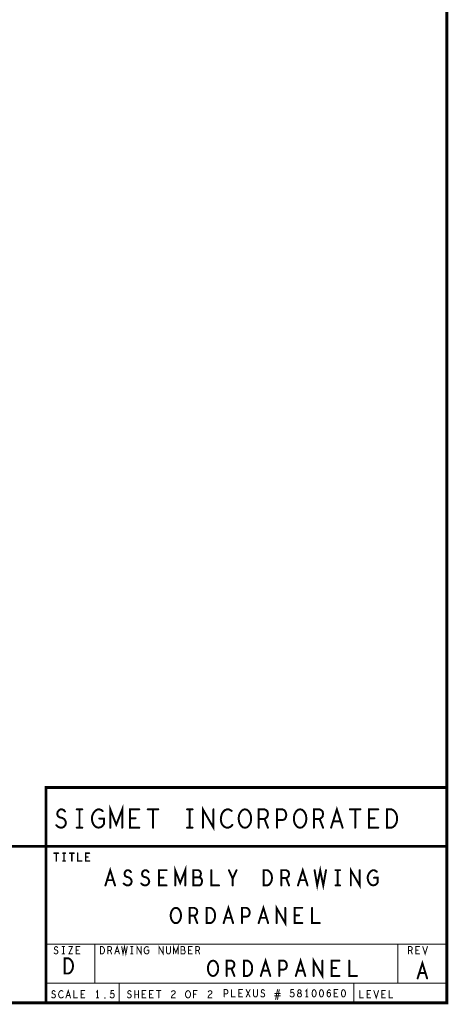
# Model space of a CAD drawing. Extents: x 17.4 to 50.4, y 21.5 to 42.5.
# Tile 20 of 35: x 46.1 to 50.4, y 21.5 to 31.5. Entities that reach past the tile are written whole.
import ezdxf

# ---------------------------------------------------------------- set-up
doc = ezdxf.new("R2010")
doc.units = 0
doc.layers.add('1', color=2, linetype='CONTINUOUS')

msp = doc.modelspace()

# ---------------------------------------------------------------- linework, layer by layer
at = {"layer": '1'}
for points, const_width in [([(17.43, 21.495), (50.43, 21.495), (50.43, 42.495), (17.43, 42.495), (17.43, 21.495)], 0.03), ([(50.43, 23.695), (46.33, 23.695), (46.33, 21.495)], 0.03), ([(46.436, 23.31), (46.454, 23.294), (46.476, 23.285), (46.494, 23.285), (46.513, 23.294), (46.527, 23.31), (46.534, 23.332), (46.53, 23.353), (46.518, 23.372), (46.497, 23.385), (46.469, 23.391), (46.452, 23.404), (46.445, 23.426), (46.45, 23.447), (46.462, 23.463), (46.478, 23.473), (46.494, 23.473), (46.511, 23.466), (46.525, 23.451)], 0.02), ([(46.645, 23.473), (46.701, 23.473)], 0.02), ([(46.673, 23.473), (46.673, 23.285)], 0.02), ([(46.875, 23.379), (46.922, 23.379), (46.922, 23.322), (46.908, 23.303), (46.892, 23.291), (46.868, 23.285), (46.845, 23.291), (46.828, 23.303), (46.814, 23.322), (46.805, 23.344), (46.8, 23.369), (46.8, 23.391), (46.805, 23.41), (46.814, 23.432), (46.828, 23.451), (46.842, 23.463), (46.861, 23.473), (46.877, 23.473), (46.896, 23.466), (46.91, 23.454)], 0.02), ([(46.988, 23.285), (46.988, 23.473), (47.049, 23.316), (47.11, 23.473), (47.11, 23.285)], 0.02), ([(47.284, 23.285), (47.19, 23.285), (47.19, 23.473), (47.284, 23.473)], 0.02), ([(47.371, 23.473), (47.479, 23.473)], 0.02), ([(47.425, 23.473), (47.425, 23.285)], 0.02), ([(47.773, 23.473), (47.829, 23.473)], 0.02), ([(47.801, 23.473), (47.801, 23.285)], 0.02), ([(47.935, 23.285), (47.935, 23.473), (48.043, 23.285), (48.043, 23.473)], 0.02), ([(48.229, 23.457), (48.215, 23.466), (48.198, 23.473), (48.179, 23.473), (48.158, 23.463), (48.142, 23.447), (48.13, 23.429), (48.121, 23.397), (48.118, 23.369), (48.123, 23.341), (48.13, 23.322), (48.144, 23.303), (48.161, 23.291), (48.177, 23.285), (48.193, 23.285), (48.21, 23.291), (48.224, 23.3), (48.236, 23.313)], 0.02), ([(48.365, 23.285), (48.346, 23.288), (48.33, 23.3), (48.316, 23.319), (48.306, 23.341), (48.302, 23.366), (48.302, 23.391), (48.306, 23.416), (48.316, 23.438), (48.33, 23.457), (48.346, 23.469), (48.365, 23.473), (48.384, 23.469), (48.4, 23.457), (48.414, 23.438), (48.424, 23.416), (48.428, 23.391), (48.428, 23.366), (48.424, 23.341), (48.414, 23.319), (48.4, 23.3), (48.384, 23.288), (48.365, 23.285)], 0.02), ([(48.506, 23.285), (48.506, 23.473), (48.565, 23.473), (48.584, 23.463), (48.595, 23.451), (48.6, 23.426), (48.595, 23.4), (48.581, 23.385), (48.565, 23.375), (48.506, 23.375)], 0.02), ([(48.694, 23.285), (48.694, 23.473), (48.75, 23.473), (48.769, 23.463), (48.783, 23.441), (48.788, 23.416), (48.783, 23.391), (48.772, 23.372), (48.75, 23.363), (48.694, 23.363)], 0.02), ([(48.929, 23.285), (48.91, 23.288), (48.894, 23.3), (48.88, 23.319), (48.87, 23.341), (48.866, 23.366), (48.866, 23.391), (48.87, 23.416), (48.88, 23.438), (48.894, 23.457), (48.91, 23.469), (48.929, 23.473), (48.948, 23.469), (48.964, 23.457), (48.978, 23.438), (48.988, 23.416), (48.992, 23.391), (48.992, 23.366), (48.988, 23.341), (48.978, 23.319), (48.964, 23.3), (48.948, 23.288), (48.929, 23.285)], 0.02), ([(49.07, 23.285), (49.07, 23.473), (49.129, 23.473), (49.148, 23.463), (49.159, 23.451), (49.164, 23.426), (49.159, 23.4), (49.145, 23.385), (49.129, 23.375), (49.07, 23.375)], 0.02), ([(49.246, 23.285), (49.305, 23.473), (49.364, 23.285)], 0.02), ([(49.439, 23.473), (49.547, 23.473)], 0.02), ([(49.493, 23.473), (49.493, 23.285)], 0.02), ([(49.728, 23.285), (49.634, 23.285), (49.634, 23.473), (49.728, 23.473)], 0.02), ([(49.817, 23.285), (49.817, 23.473), (49.864, 23.473), (49.883, 23.463), (49.897, 23.451), (49.909, 23.432), (49.918, 23.41), (49.921, 23.379), (49.918, 23.347), (49.909, 23.325), (49.897, 23.306), (49.883, 23.294), (49.864, 23.285), (49.817, 23.285)], 0.02), ([(47.246, 23.382), (47.19, 23.382)], 0.02), ([(48.565, 23.375), (48.6, 23.285)], 0.02), ([(49.129, 23.375), (49.164, 23.285)], 0.02), ([(49.343, 23.35), (49.267, 23.35)], 0.02), ([(49.69, 23.382), (49.634, 23.382)], 0.02), ([(46.645, 23.285), (46.701, 23.285)], 0.02), ([(47.773, 23.285), (47.829, 23.285)], 0.02), ([(40.43, 21.495), (40.43, 23.095), (44.23, 23.095), (50.43, 23.095)], 0.03), ([(46.412, 23.025), (46.458, 23.025)], 0.015), ([(46.435, 23.025), (46.435, 22.945)], 0.015), ([(46.503, 23.025), (46.527, 23.025)], 0.015), ([(46.503, 22.945), (46.527, 22.945)], 0.015), ([(46.515, 23.025), (46.515, 22.945)], 0.015), ([(46.572, 23.025), (46.618, 23.025)], 0.015), ([(46.595, 23.025), (46.595, 22.945)], 0.015), ([(46.655, 23.025), (46.655, 22.945), (46.695, 22.945)], 0.015), ([(46.775, 22.945), (46.735, 22.945), (46.735, 23.025), (46.775, 23.025)], 0.015), ([(46.759, 22.986), (46.735, 22.986)], 0.015), ([(46.938, 22.695), (46.987, 22.851), (47.036, 22.695)], 0.02), ([(47.125, 22.715), (47.141, 22.702), (47.158, 22.695), (47.174, 22.695), (47.189, 22.702), (47.201, 22.715), (47.207, 22.734), (47.203, 22.752), (47.193, 22.767), (47.176, 22.778), (47.152, 22.783), (47.139, 22.793), (47.133, 22.812), (47.137, 22.83), (47.147, 22.843), (47.16, 22.851), (47.174, 22.851), (47.187, 22.845), (47.199, 22.832)], 0.02), ([(47.304, 22.715), (47.32, 22.702), (47.337, 22.695), (47.353, 22.695), (47.368, 22.702), (47.38, 22.715), (47.386, 22.734), (47.382, 22.752), (47.372, 22.767), (47.355, 22.778), (47.331, 22.783), (47.318, 22.793), (47.312, 22.812), (47.316, 22.83), (47.326, 22.843), (47.339, 22.851), (47.353, 22.851), (47.366, 22.845), (47.378, 22.832)], 0.02), ([(47.563, 22.695), (47.485, 22.695), (47.485, 22.851), (47.563, 22.851)], 0.02), ([(47.652, 22.695), (47.652, 22.851), (47.703, 22.721), (47.754, 22.851), (47.754, 22.695)], 0.02), ([(47.898, 22.778), (47.905, 22.786), (47.911, 22.799), (47.915, 22.817), (47.911, 22.832), (47.903, 22.843), (47.89, 22.851), (47.837, 22.851), (47.837, 22.695), (47.902, 22.695), (47.915, 22.705), (47.923, 22.721), (47.927, 22.739), (47.923, 22.757), (47.911, 22.773), (47.898, 22.778), (47.837, 22.778)], 0.02), ([(48.022, 22.851), (48.022, 22.695), (48.1, 22.695)], 0.02), ([(48.24, 22.695), (48.24, 22.765), (48.201, 22.851)], 0.02), ([(48.279, 22.851), (48.24, 22.765)], 0.02), ([(48.555, 22.695), (48.555, 22.851), (48.594, 22.851), (48.61, 22.843), (48.621, 22.832), (48.631, 22.817), (48.639, 22.799), (48.641, 22.773), (48.639, 22.747), (48.631, 22.728), (48.621, 22.713), (48.61, 22.702), (48.594, 22.695), (48.555, 22.695)], 0.02), ([(48.738, 22.695), (48.738, 22.851), (48.787, 22.851), (48.802, 22.843), (48.812, 22.832), (48.816, 22.812), (48.812, 22.791), (48.8, 22.778), (48.787, 22.77), (48.738, 22.77)], 0.02), ([(48.907, 22.695), (48.956, 22.851), (49.005, 22.695)], 0.02), ([(49.077, 22.851), (49.104, 22.695), (49.135, 22.851), (49.166, 22.695), (49.194, 22.851)], 0.02), ([(49.291, 22.851), (49.337, 22.851)], 0.02), ([(49.314, 22.851), (49.314, 22.695)], 0.02), ([(49.448, 22.695), (49.448, 22.851), (49.538, 22.695), (49.538, 22.851)], 0.02), ([(49.684, 22.773), (49.723, 22.773), (49.723, 22.726), (49.711, 22.71), (49.697, 22.7), (49.678, 22.695), (49.658, 22.7), (49.645, 22.71), (49.633, 22.726), (49.625, 22.744), (49.621, 22.765), (49.621, 22.783), (49.625, 22.799), (49.633, 22.817), (49.645, 22.832), (49.656, 22.843), (49.672, 22.851), (49.686, 22.851), (49.701, 22.845), (49.713, 22.835)], 0.02), ([(47.018, 22.749), (46.956, 22.749)], 0.02), ([(47.532, 22.775), (47.485, 22.775)], 0.02), ([(48.787, 22.77), (48.816, 22.695)], 0.02), ([(48.987, 22.749), (48.925, 22.749)], 0.02), ([(49.291, 22.695), (49.337, 22.695)], 0.02), ([(47.659, 22.31), (47.643, 22.312), (47.629, 22.323), (47.618, 22.338), (47.61, 22.356), (47.606, 22.377), (47.606, 22.398), (47.61, 22.419), (47.618, 22.437), (47.629, 22.453), (47.643, 22.463), (47.659, 22.466), (47.674, 22.463), (47.688, 22.453), (47.699, 22.437), (47.707, 22.419), (47.711, 22.398), (47.711, 22.377), (47.707, 22.356), (47.699, 22.338), (47.688, 22.323), (47.674, 22.312), (47.659, 22.31)], 0.02), ([(47.799, 22.31), (47.799, 22.466), (47.847, 22.466), (47.863, 22.458), (47.873, 22.447), (47.877, 22.427), (47.873, 22.406), (47.861, 22.393), (47.847, 22.385), (47.799, 22.385)], 0.02), ([(47.974, 22.31), (47.974, 22.466), (48.013, 22.466), (48.028, 22.458), (48.04, 22.447), (48.05, 22.432), (48.057, 22.414), (48.059, 22.388), (48.057, 22.362), (48.05, 22.343), (48.04, 22.328), (48.028, 22.317), (48.013, 22.31), (47.974, 22.31)], 0.02), ([(48.147, 22.31), (48.196, 22.466), (48.244, 22.31)], 0.02), ([(48.336, 22.31), (48.336, 22.466), (48.382, 22.466), (48.398, 22.458), (48.41, 22.44), (48.414, 22.419), (48.41, 22.398), (48.4, 22.382), (48.382, 22.375), (48.336, 22.375)], 0.02), ([(48.505, 22.31), (48.554, 22.466), (48.602, 22.31)], 0.02), ([(48.688, 22.31), (48.688, 22.466), (48.777, 22.31), (48.777, 22.466)], 0.02), ([(48.951, 22.31), (48.873, 22.31), (48.873, 22.466), (48.951, 22.466)], 0.02), ([(49.052, 22.466), (49.052, 22.31), (49.13, 22.31)], 0.02), ([(47.847, 22.385), (47.877, 22.31)], 0.02), ([(48.227, 22.364), (48.164, 22.364)], 0.02), ([(48.585, 22.364), (48.522, 22.364)], 0.02), ([(48.919, 22.39), (48.873, 22.39)], 0.02), ([(46.33, 22.095), (50.43, 22.095)], 0.01), ([(46.413, 22.005), (46.42, 21.998), (46.429, 21.995), (46.436, 21.995), (46.444, 21.998), (46.449, 22.005), (46.452, 22.013), (46.45, 22.022), (46.446, 22.03), (46.437, 22.035), (46.426, 22.037), (46.419, 22.042), (46.417, 22.051), (46.419, 22.06), (46.423, 22.066), (46.43, 22.07), (46.436, 22.07), (46.443, 22.067), (46.448, 22.061)], 0.01), ([(46.496, 22.07), (46.519, 22.07)], 0.01), ([(46.508, 22.07), (46.508, 21.995)], 0.01), ([(46.565, 22.07), (46.6, 22.07), (46.565, 21.995), (46.6, 21.995)], 0.01), ([(46.676, 21.995), (46.639, 21.995), (46.639, 22.07), (46.676, 22.07)], 0.01), ([(46.83, 21.695), (46.83, 22.095)], 0.01), ([(46.887, 21.995), (46.887, 22.07), (46.906, 22.07), (46.913, 22.066), (46.919, 22.061), (46.923, 22.053), (46.927, 22.045), (46.928, 22.032), (46.927, 22.02), (46.923, 22.011), (46.919, 22.003), (46.913, 21.998), (46.906, 21.995), (46.887, 21.995)], 0.01), ([(46.964, 21.995), (46.964, 22.07), (46.987, 22.07), (46.995, 22.066), (46.999, 22.061), (47.001, 22.051), (46.999, 22.041), (46.994, 22.035), (46.987, 22.031), (46.964, 22.031)], 0.01), ([(47.034, 21.995), (47.058, 22.07), (47.081, 21.995)], 0.01), ([(47.105, 22.07), (47.118, 21.995), (47.133, 22.07), (47.147, 21.995), (47.161, 22.07)], 0.01), ([(47.196, 22.07), (47.219, 22.07)], 0.01), ([(47.208, 22.07), (47.208, 21.995)], 0.01), ([(47.261, 21.995), (47.261, 22.07), (47.304, 21.995), (47.304, 22.07)], 0.01), ([(47.363, 22.032), (47.382, 22.032), (47.382, 22.01), (47.376, 22.002), (47.37, 21.997), (47.36, 21.995), (47.351, 21.997), (47.344, 22.002), (47.339, 22.01), (47.335, 22.018), (47.333, 22.028), (47.333, 22.037), (47.335, 22.045), (47.339, 22.053), (47.344, 22.061), (47.35, 22.066), (47.358, 22.07), (47.364, 22.07), (47.372, 22.067), (47.377, 22.062)], 0.01), ([(47.486, 21.995), (47.486, 22.07), (47.529, 21.995), (47.529, 22.07)], 0.01), ([(47.562, 22.07), (47.562, 22.016), (47.566, 22.005), (47.573, 21.997), (47.583, 21.995), (47.592, 21.997), (47.599, 22.005), (47.603, 22.016), (47.603, 22.07)], 0.01), ([(47.633, 21.995), (47.633, 22.07), (47.658, 22.007), (47.682, 22.07), (47.682, 21.995)], 0.01), ([(47.74, 22.035), (47.744, 22.038), (47.747, 22.045), (47.748, 22.053), (47.747, 22.061), (47.743, 22.066), (47.736, 22.07), (47.711, 22.07), (47.711, 21.995), (47.742, 21.995), (47.748, 22), (47.752, 22.007), (47.754, 22.016), (47.752, 22.025), (47.747, 22.032), (47.74, 22.035), (47.711, 22.035)], 0.01), ([(47.826, 21.995), (47.789, 21.995), (47.789, 22.07), (47.826, 22.07)], 0.01), ([(47.864, 21.995), (47.864, 22.07), (47.887, 22.07), (47.895, 22.066), (47.899, 22.061), (47.901, 22.051), (47.899, 22.041), (47.894, 22.035), (47.887, 22.031), (47.864, 22.031)], 0.01), ([(49.93, 21.695), (49.93, 22.095)], 0.01), ([(50.039, 21.995), (50.039, 22.07), (50.062, 22.07), (50.07, 22.066), (50.074, 22.061), (50.076, 22.051), (50.074, 22.041), (50.069, 22.035), (50.062, 22.031), (50.039, 22.031)], 0.01), ([(50.151, 21.995), (50.114, 21.995), (50.114, 22.07), (50.151, 22.07)], 0.01), ([(50.184, 22.07), (50.208, 21.995), (50.231, 22.07)], 0.01), ([(46.496, 21.995), (46.519, 21.995)], 0.01), ([(46.52, 21.795), (46.52, 21.951), (46.559, 21.951), (46.575, 21.943), (46.586, 21.932), (46.596, 21.917), (46.604, 21.899), (46.606, 21.873), (46.604, 21.847), (46.596, 21.828), (46.586, 21.813), (46.575, 21.802), (46.559, 21.795), (46.52, 21.795)], 0.02), ([(46.661, 22.033), (46.639, 22.033)], 0.01), ([(46.987, 22.031), (47.001, 21.995)], 0.01), ([(47.072, 22.021), (47.043, 22.021)], 0.01), ([(47.196, 21.995), (47.219, 21.995)], 0.01), ([(47.811, 22.033), (47.789, 22.033)], 0.01), ([(47.887, 22.031), (47.901, 21.995)], 0.01), ([(48.527, 21.77), (48.576, 21.926), (48.624, 21.77)], 0.02), ([(48.885, 21.77), (48.934, 21.926), (48.982, 21.77)], 0.02), ([(49.068, 21.77), (49.068, 21.926), (49.157, 21.77), (49.157, 21.926)], 0.02), ([(50.062, 22.031), (50.076, 21.995)], 0.01), ([(50.136, 22.033), (50.114, 22.033)], 0.01), ([(48.039, 21.77), (48.023, 21.772), (48.009, 21.783), (47.998, 21.798), (47.99, 21.816), (47.986, 21.837), (47.986, 21.858), (47.99, 21.879), (47.998, 21.897), (48.009, 21.913), (48.023, 21.923), (48.039, 21.926), (48.054, 21.923), (48.068, 21.913), (48.079, 21.897), (48.087, 21.879), (48.091, 21.858), (48.091, 21.837), (48.087, 21.816), (48.079, 21.798), (48.068, 21.783), (48.054, 21.772), (48.039, 21.77)], 0.02), ([(48.179, 21.77), (48.179, 21.926), (48.227, 21.926), (48.243, 21.918), (48.253, 21.907), (48.257, 21.887), (48.253, 21.866), (48.241, 21.853), (48.227, 21.845), (48.179, 21.845)], 0.02), ([(48.227, 21.845), (48.257, 21.77)], 0.02), ([(48.354, 21.77), (48.354, 21.926), (48.393, 21.926), (48.408, 21.918), (48.42, 21.907), (48.43, 21.892), (48.437, 21.874), (48.439, 21.848), (48.437, 21.822), (48.43, 21.803), (48.42, 21.788), (48.408, 21.777), (48.393, 21.77), (48.354, 21.77)], 0.02), ([(48.716, 21.77), (48.716, 21.926), (48.762, 21.926), (48.778, 21.918), (48.79, 21.9), (48.794, 21.879), (48.79, 21.858), (48.78, 21.842), (48.762, 21.835), (48.716, 21.835)], 0.02), ([(49.331, 21.77), (49.253, 21.77), (49.253, 21.926), (49.331, 21.926)], 0.02), ([(49.299, 21.85), (49.253, 21.85)], 0.02), ([(49.432, 21.926), (49.432, 21.77), (49.51, 21.77)], 0.02), ([(50.131, 21.745), (50.18, 21.901), (50.228, 21.745)], 0.02), ([(48.607, 21.824), (48.544, 21.824)], 0.02), ([(48.965, 21.824), (48.902, 21.824)], 0.02), ([(50.211, 21.799), (50.148, 21.799)], 0.02), ([(50.43, 21.695), (46.33, 21.695)], 0.01), ([(47.08, 21.695), (47.08, 21.495)], 0.01), ([(48.998, 21.555), (48.998, 21.63), (48.986, 21.615)], 0.01), ([(49.48, 21.495), (49.48, 21.695)], 0.01), ([(46.388, 21.555), (46.395, 21.548), (46.404, 21.545), (46.411, 21.545), (46.419, 21.548), (46.424, 21.555), (46.427, 21.563), (46.425, 21.572), (46.421, 21.58), (46.412, 21.585), (46.401, 21.587), (46.394, 21.592), (46.392, 21.601), (46.394, 21.61), (46.398, 21.616), (46.405, 21.62), (46.411, 21.62), (46.418, 21.617), (46.423, 21.611)], 0.01), ([(46.503, 21.613), (46.497, 21.617), (46.491, 21.62), (46.483, 21.62), (46.475, 21.616), (46.469, 21.61), (46.464, 21.602), (46.46, 21.59), (46.459, 21.578), (46.461, 21.567), (46.464, 21.56), (46.469, 21.552), (46.476, 21.547), (46.483, 21.545), (46.489, 21.545), (46.496, 21.547), (46.501, 21.551), (46.506, 21.556)], 0.01), ([(46.534, 21.545), (46.558, 21.62), (46.581, 21.545)], 0.01), ([(46.572, 21.571), (46.543, 21.571)], 0.01), ([(46.614, 21.62), (46.614, 21.545), (46.651, 21.545)], 0.01), ([(46.726, 21.545), (46.689, 21.545), (46.689, 21.62), (46.726, 21.62)], 0.01), ([(46.711, 21.583), (46.689, 21.583)], 0.01), ([(46.858, 21.545), (46.858, 21.62), (46.846, 21.605)], 0.01), ([(46.846, 21.545), (46.869, 21.545)], 0.01), ([(46.933, 21.542), (46.931, 21.543), (46.931, 21.546), (46.933, 21.547), (46.934, 21.546), (46.934, 21.543), (46.933, 21.542)], 0.01), ([(46.987, 21.556), (46.993, 21.55), (46.999, 21.546), (47.008, 21.545), (47.016, 21.547), (47.022, 21.552), (47.027, 21.561), (47.028, 21.571), (47.026, 21.581), (47.022, 21.587), (47.015, 21.592), (47.008, 21.593), (47.002, 21.592), (46.994, 21.587), (46.996, 21.62), (47.022, 21.62)], 0.01), ([(47.163, 21.555), (47.17, 21.548), (47.179, 21.545), (47.186, 21.545), (47.194, 21.548), (47.199, 21.555), (47.202, 21.563), (47.2, 21.572), (47.196, 21.58), (47.187, 21.585), (47.176, 21.587), (47.169, 21.592), (47.167, 21.601), (47.169, 21.61), (47.173, 21.616), (47.18, 21.62), (47.186, 21.62), (47.193, 21.617), (47.198, 21.611)], 0.01), ([(47.238, 21.545), (47.238, 21.62)], 0.01), ([(47.277, 21.582), (47.238, 21.582)], 0.01), ([(47.277, 21.62), (47.277, 21.545)], 0.01), ([(47.351, 21.545), (47.314, 21.545), (47.314, 21.62), (47.351, 21.62)], 0.01), ([(47.336, 21.583), (47.314, 21.583)], 0.01), ([(47.426, 21.545), (47.389, 21.545), (47.389, 21.62), (47.426, 21.62)], 0.01), ([(47.411, 21.583), (47.389, 21.583)], 0.01), ([(47.461, 21.62), (47.504, 21.62)], 0.01), ([(47.483, 21.62), (47.483, 21.545)], 0.01), ([(47.615, 21.607), (47.62, 21.615), (47.627, 21.618), (47.634, 21.62), (47.644, 21.617), (47.65, 21.611), (47.652, 21.603), (47.651, 21.596), (47.647, 21.59), (47.629, 21.577), (47.62, 21.568), (47.615, 21.556), (47.613, 21.545), (47.652, 21.545)], 0.01), ([(47.783, 21.545), (47.775, 21.546), (47.769, 21.551), (47.763, 21.558), (47.759, 21.567), (47.757, 21.577), (47.757, 21.587), (47.759, 21.597), (47.763, 21.606), (47.769, 21.613), (47.775, 21.618), (47.783, 21.62), (47.79, 21.618), (47.797, 21.613), (47.802, 21.606), (47.806, 21.597), (47.808, 21.587), (47.808, 21.577), (47.806, 21.567), (47.802, 21.558), (47.797, 21.551), (47.79, 21.546), (47.783, 21.545)], 0.01), ([(47.84, 21.545), (47.84, 21.62), (47.875, 21.62)], 0.01), ([(47.862, 21.583), (47.84, 21.583)], 0.01), ([(47.99, 21.607), (47.995, 21.615), (48.002, 21.618), (48.009, 21.62), (48.019, 21.617), (48.025, 21.611), (48.027, 21.603), (48.026, 21.596), (48.022, 21.59), (48.004, 21.577), (47.995, 21.568), (47.99, 21.556), (47.988, 21.545), (48.027, 21.545)], 0.01), ([(48.154, 21.555), (48.154, 21.63), (48.176, 21.63), (48.184, 21.626), (48.189, 21.617), (48.191, 21.607), (48.189, 21.597), (48.185, 21.59), (48.176, 21.586), (48.154, 21.586)], 0.01), ([(48.229, 21.63), (48.229, 21.555), (48.266, 21.555)], 0.01), ([(48.341, 21.555), (48.304, 21.555), (48.304, 21.63), (48.341, 21.63)], 0.01), ([(48.326, 21.593), (48.304, 21.593)], 0.01), ([(48.378, 21.555), (48.417, 21.63)], 0.01), ([(48.378, 21.63), (48.417, 21.555)], 0.01), ([(48.452, 21.63), (48.452, 21.576), (48.456, 21.565), (48.463, 21.557), (48.473, 21.555), (48.482, 21.557), (48.489, 21.565), (48.493, 21.576), (48.493, 21.63)], 0.01), ([(48.528, 21.565), (48.535, 21.558), (48.544, 21.555), (48.551, 21.555), (48.559, 21.558), (48.564, 21.565), (48.567, 21.573), (48.565, 21.582), (48.561, 21.59), (48.552, 21.595), (48.541, 21.597), (48.534, 21.602), (48.532, 21.611), (48.534, 21.62), (48.538, 21.626), (48.545, 21.63), (48.551, 21.63), (48.558, 21.627), (48.563, 21.621)], 0.01), ([(48.726, 21.592), (48.67, 21.592)], 0.01), ([(48.67, 21.567), (48.726, 21.567)], 0.01), ([(48.679, 21.53), (48.698, 21.63)], 0.01), ([(48.716, 21.63), (48.698, 21.53)], 0.01), ([(48.827, 21.566), (48.833, 21.56), (48.839, 21.556), (48.848, 21.555), (48.856, 21.557), (48.862, 21.562), (48.867, 21.571), (48.868, 21.581), (48.866, 21.591), (48.862, 21.597), (48.855, 21.602), (48.848, 21.603), (48.842, 21.602), (48.834, 21.597), (48.836, 21.63), (48.862, 21.63)], 0.01), ([(48.923, 21.555), (48.929, 21.556), (48.937, 21.56), (48.941, 21.566), (48.943, 21.575), (48.941, 21.583), (48.936, 21.591), (48.927, 21.595), (48.918, 21.595), (48.912, 21.597), (48.908, 21.603), (48.906, 21.612), (48.909, 21.621), (48.915, 21.627), (48.923, 21.63), (48.93, 21.627), (48.937, 21.621), (48.939, 21.612), (48.937, 21.603), (48.933, 21.597), (48.927, 21.595), (48.918, 21.595), (48.909, 21.591), (48.904, 21.583), (48.902, 21.575), (48.904, 21.566), (48.909, 21.56), (48.916, 21.556), (48.923, 21.555)], 0.01), ([(48.986, 21.555), (49.009, 21.555)], 0.01), ([(49.073, 21.63), (49.065, 21.627), (49.059, 21.621), (49.056, 21.613), (49.053, 21.603), (49.052, 21.592), (49.053, 21.581), (49.056, 21.571), (49.059, 21.563), (49.065, 21.557), (49.073, 21.555), (49.08, 21.557), (49.086, 21.563), (49.089, 21.571), (49.092, 21.581), (49.093, 21.592), (49.092, 21.603), (49.089, 21.613), (49.086, 21.621), (49.08, 21.627), (49.073, 21.63)], 0.01), ([(49.148, 21.63), (49.14, 21.627), (49.134, 21.621), (49.131, 21.613), (49.128, 21.603), (49.127, 21.592), (49.128, 21.581), (49.131, 21.571), (49.134, 21.563), (49.14, 21.557), (49.148, 21.555), (49.155, 21.557), (49.161, 21.563), (49.164, 21.571), (49.167, 21.581), (49.168, 21.592), (49.167, 21.603), (49.164, 21.613), (49.161, 21.621), (49.155, 21.627), (49.148, 21.63)], 0.01), ([(49.205, 21.586), (49.211, 21.595), (49.217, 21.6), (49.224, 21.602), (49.231, 21.6), (49.236, 21.595), (49.239, 21.587), (49.24, 21.578), (49.239, 21.571), (49.236, 21.563), (49.23, 21.557), (49.223, 21.555), (49.216, 21.557), (49.209, 21.565), (49.206, 21.576), (49.205, 21.588), (49.207, 21.605), (49.209, 21.613), (49.214, 21.622), (49.221, 21.628), (49.227, 21.63), (49.234, 21.627), (49.238, 21.621)], 0.01), ([(49.316, 21.555), (49.279, 21.555), (49.279, 21.63), (49.316, 21.63)], 0.01), ([(49.301, 21.593), (49.279, 21.593)], 0.01), ([(49.373, 21.63), (49.365, 21.627), (49.359, 21.621), (49.356, 21.613), (49.353, 21.603), (49.352, 21.592), (49.353, 21.581), (49.356, 21.571), (49.359, 21.563), (49.365, 21.557), (49.373, 21.555), (49.38, 21.557), (49.386, 21.563), (49.389, 21.571), (49.392, 21.581), (49.393, 21.592), (49.392, 21.603), (49.389, 21.613), (49.386, 21.621), (49.38, 21.627), (49.373, 21.63)], 0.01), ([(49.539, 21.62), (49.539, 21.545), (49.576, 21.545)], 0.01), ([(49.651, 21.545), (49.614, 21.545), (49.614, 21.62), (49.651, 21.62)], 0.01), ([(49.636, 21.583), (49.614, 21.583)], 0.01), ([(49.684, 21.62), (49.708, 21.545), (49.731, 21.62)], 0.01), ([(49.801, 21.545), (49.764, 21.545), (49.764, 21.62), (49.801, 21.62)], 0.01), ([(49.786, 21.583), (49.764, 21.583)], 0.01), ([(49.839, 21.62), (49.839, 21.545), (49.876, 21.545)], 0.01)]:
    msp.add_lwpolyline(points, dxfattribs=dict(at, const_width=const_width))
for points, const_width in [([(50.4375, 23.695, 1), (50.4225, 23.695, 1)], 0.015), ([(46.53, 23.451, 1), (46.52, 23.451, 1)], 0.01), ([(46.65, 23.473, 1), (46.64, 23.473, 1)], 0.01), ([(46.678, 23.473, 1), (46.668, 23.473, 1)], 0.01), ([(46.706, 23.473, 1), (46.696, 23.473, 1)], 0.01), ([(46.915, 23.454, 1), (46.905, 23.454, 1)], 0.01), ([(47.289, 23.473, 1), (47.279, 23.473, 1)], 0.01), ([(47.376, 23.473, 1), (47.366, 23.473, 1)], 0.01), ([(47.43, 23.473, 1), (47.42, 23.473, 1)], 0.01), ([(47.484, 23.473, 1), (47.474, 23.473, 1)], 0.01), ([(47.778, 23.473, 1), (47.768, 23.473, 1)], 0.01), ([(47.806, 23.473, 1), (47.796, 23.473, 1)], 0.01), ([(47.834, 23.473, 1), (47.824, 23.473, 1)], 0.01), ([(48.048, 23.473, 1), (48.038, 23.473, 1)], 0.01), ([(48.234, 23.457, 1), (48.224, 23.457, 1)], 0.01), ([(49.444, 23.473, 1), (49.434, 23.473, 1)], 0.01), ([(49.498, 23.473, 1), (49.488, 23.473, 1)], 0.01), ([(49.552, 23.473, 1), (49.542, 23.473, 1)], 0.01), ([(49.733, 23.473, 1), (49.723, 23.473, 1)], 0.01), ([(46.88, 23.379, 1), (46.87, 23.379, 1)], 0.01), ([(47.195, 23.382, 1), (47.185, 23.382, 1)], 0.01), ([(47.251, 23.382, 1), (47.241, 23.382, 1)], 0.01), ([(48.511, 23.375, 1), (48.501, 23.375, 1)], 0.01), ([(48.57, 23.375, 1), (48.56, 23.375, 1)], 0.01), ([(48.699, 23.363, 1), (48.689, 23.363, 1)], 0.01), ([(49.075, 23.375, 1), (49.065, 23.375, 1)], 0.01), ([(49.134, 23.375, 1), (49.124, 23.375, 1)], 0.01), ([(49.272, 23.35, 1), (49.262, 23.35, 1)], 0.01), ([(49.348, 23.35, 1), (49.338, 23.35, 1)], 0.01), ([(49.639, 23.382, 1), (49.629, 23.382, 1)], 0.01), ([(49.695, 23.382, 1), (49.685, 23.382, 1)], 0.01), ([(46.441, 23.31, 1), (46.431, 23.31, 1)], 0.01), ([(46.65, 23.285, 1), (46.64, 23.285, 1)], 0.01), ([(46.678, 23.285, 1), (46.668, 23.285, 1)], 0.01), ([(46.706, 23.285, 1), (46.696, 23.285, 1)], 0.01), ([(46.993, 23.285, 1), (46.983, 23.285, 1)], 0.01), ([(47.115, 23.285, 1), (47.105, 23.285, 1)], 0.01), ([(47.289, 23.285, 1), (47.279, 23.285, 1)], 0.01), ([(47.43, 23.285, 1), (47.42, 23.285, 1)], 0.01), ([(47.778, 23.285, 1), (47.768, 23.285, 1)], 0.01), ([(47.806, 23.285, 1), (47.796, 23.285, 1)], 0.01), ([(47.834, 23.285, 1), (47.824, 23.285, 1)], 0.01), ([(47.94, 23.285, 1), (47.93, 23.285, 1)], 0.01), ([(48.241, 23.313, 1), (48.231, 23.313, 1)], 0.01), ([(48.37, 23.285, 1), (48.36, 23.285, 1)], 0.01), ([(48.37, 23.285, 1), (48.36, 23.285, 1)], 0.01), ([(48.511, 23.285, 1), (48.501, 23.285, 1)], 0.01), ([(48.605, 23.285, 1), (48.595, 23.285, 1)], 0.01), ([(48.699, 23.285, 1), (48.689, 23.285, 1)], 0.01), ([(48.934, 23.285, 1), (48.924, 23.285, 1)], 0.01), ([(48.934, 23.285, 1), (48.924, 23.285, 1)], 0.01), ([(49.075, 23.285, 1), (49.065, 23.285, 1)], 0.01), ([(49.169, 23.285, 1), (49.159, 23.285, 1)], 0.01), ([(49.251, 23.285, 1), (49.241, 23.285, 1)], 0.01), ([(49.369, 23.285, 1), (49.359, 23.285, 1)], 0.01), ([(49.498, 23.285, 1), (49.488, 23.285, 1)], 0.01), ([(49.733, 23.285, 1), (49.723, 23.285, 1)], 0.01), ([(49.822, 23.285, 1), (49.812, 23.285, 1)], 0.01), ([(49.822, 23.285, 1), (49.812, 23.285, 1)], 0.01), ([(50.4375, 23.095, 1), (50.4225, 23.095, 1)], 0.015), ([(46.41575, 23.025, 1), (46.40825, 23.025, 1)], 0.0075), ([(46.43875, 23.025, 1), (46.43125, 23.025, 1)], 0.0075), ([(46.43875, 22.945, 1), (46.43125, 22.945, 1)], 0.0075), ([(46.46175, 23.025, 1), (46.45425, 23.025, 1)], 0.0075), ([(46.50675, 23.025, 1), (46.49925, 23.025, 1)], 0.0075), ([(46.50675, 22.945, 1), (46.49925, 22.945, 1)], 0.0075), ([(46.51875, 23.025, 1), (46.51125, 23.025, 1)], 0.0075), ([(46.51875, 22.945, 1), (46.51125, 22.945, 1)], 0.0075), ([(46.53075, 23.025, 1), (46.52325, 23.025, 1)], 0.0075), ([(46.53075, 22.945, 1), (46.52325, 22.945, 1)], 0.0075), ([(46.57575, 23.025, 1), (46.56825, 23.025, 1)], 0.0075), ([(46.59875, 23.025, 1), (46.59125, 23.025, 1)], 0.0075), ([(46.59875, 22.945, 1), (46.59125, 22.945, 1)], 0.0075), ([(46.62175, 23.025, 1), (46.61425, 23.025, 1)], 0.0075), ([(46.65875, 23.025, 1), (46.65125, 23.025, 1)], 0.0075), ([(46.69875, 22.945, 1), (46.69125, 22.945, 1)], 0.0075), ([(46.73875, 22.986, 1), (46.73125, 22.986, 1)], 0.0075), ([(46.76275, 22.986, 1), (46.75525, 22.986, 1)], 0.0075), ([(46.77875, 23.025, 1), (46.77125, 23.025, 1)], 0.0075), ([(46.77875, 22.945, 1), (46.77125, 22.945, 1)], 0.0075), ([(47.568, 22.851, 1), (47.558, 22.851, 1)], 0.01), ([(48.027, 22.851, 1), (48.017, 22.851, 1)], 0.01), ([(48.206, 22.851, 1), (48.196, 22.851, 1)], 0.01), ([(48.284, 22.851, 1), (48.274, 22.851, 1)], 0.01), ([(49.082, 22.851, 1), (49.072, 22.851, 1)], 0.01), ([(49.199, 22.851, 1), (49.189, 22.851, 1)], 0.01), ([(49.296, 22.851, 1), (49.286, 22.851, 1)], 0.01), ([(49.319, 22.851, 1), (49.309, 22.851, 1)], 0.01), ([(49.342, 22.851, 1), (49.332, 22.851, 1)], 0.01), ([(49.543, 22.851, 1), (49.533, 22.851, 1)], 0.01), ([(46.961, 22.749, 1), (46.951, 22.749, 1)], 0.01), ([(47.023, 22.749, 1), (47.013, 22.749, 1)], 0.01), ([(47.204, 22.832, 1), (47.194, 22.832, 1)], 0.01), ([(47.383, 22.832, 1), (47.373, 22.832, 1)], 0.01), ([(47.49, 22.775, 1), (47.48, 22.775, 1)], 0.01), ([(47.537, 22.775, 1), (47.527, 22.775, 1)], 0.01), ([(47.842, 22.778, 1), (47.832, 22.778, 1)], 0.01), ([(47.903, 22.778, 1), (47.893, 22.778, 1)], 0.01), ([(48.245, 22.765, 1), (48.235, 22.765, 1)], 0.01), ([(48.743, 22.77, 1), (48.733, 22.77, 1)], 0.01), ([(48.792, 22.77, 1), (48.782, 22.77, 1)], 0.01), ([(48.93, 22.749, 1), (48.92, 22.749, 1)], 0.01), ([(48.992, 22.749, 1), (48.982, 22.749, 1)], 0.01), ([(49.689, 22.773, 1), (49.679, 22.773, 1)], 0.01), ([(49.718, 22.835, 1), (49.708, 22.835, 1)], 0.01), ([(46.943, 22.695, 1), (46.933, 22.695, 1)], 0.01), ([(47.041, 22.695, 1), (47.031, 22.695, 1)], 0.01), ([(47.13, 22.715, 1), (47.12, 22.715, 1)], 0.01), ([(47.309, 22.715, 1), (47.299, 22.715, 1)], 0.01), ([(47.568, 22.695, 1), (47.558, 22.695, 1)], 0.01), ([(47.657, 22.695, 1), (47.647, 22.695, 1)], 0.01), ([(47.759, 22.695, 1), (47.749, 22.695, 1)], 0.01), ([(48.105, 22.695, 1), (48.095, 22.695, 1)], 0.01), ([(48.245, 22.695, 1), (48.235, 22.695, 1)], 0.01), ([(48.56, 22.695, 1), (48.55, 22.695, 1)], 0.01), ([(48.56, 22.695, 1), (48.55, 22.695, 1)], 0.01), ([(48.743, 22.695, 1), (48.733, 22.695, 1)], 0.01), ([(48.821, 22.695, 1), (48.811, 22.695, 1)], 0.01), ([(48.912, 22.695, 1), (48.902, 22.695, 1)], 0.01), ([(49.01, 22.695, 1), (49, 22.695, 1)], 0.01), ([(49.296, 22.695, 1), (49.286, 22.695, 1)], 0.01), ([(49.319, 22.695, 1), (49.309, 22.695, 1)], 0.01), ([(49.342, 22.695, 1), (49.332, 22.695, 1)], 0.01), ([(49.453, 22.695, 1), (49.443, 22.695, 1)], 0.01), ([(48.782, 22.466, 1), (48.772, 22.466, 1)], 0.01), ([(48.956, 22.466, 1), (48.946, 22.466, 1)], 0.01), ([(49.057, 22.466, 1), (49.047, 22.466, 1)], 0.01), ([(47.804, 22.385, 1), (47.794, 22.385, 1)], 0.01), ([(47.852, 22.385, 1), (47.842, 22.385, 1)], 0.01), ([(48.169, 22.364, 1), (48.159, 22.364, 1)], 0.01), ([(48.232, 22.364, 1), (48.222, 22.364, 1)], 0.01), ([(48.341, 22.375, 1), (48.331, 22.375, 1)], 0.01), ([(48.527, 22.364, 1), (48.517, 22.364, 1)], 0.01), ([(48.59, 22.364, 1), (48.58, 22.364, 1)], 0.01), ([(48.878, 22.39, 1), (48.868, 22.39, 1)], 0.01), ([(48.924, 22.39, 1), (48.914, 22.39, 1)], 0.01), ([(47.664, 22.31, 1), (47.654, 22.31, 1)], 0.01), ([(47.664, 22.31, 1), (47.654, 22.31, 1)], 0.01), ([(47.804, 22.31, 1), (47.794, 22.31, 1)], 0.01), ([(47.882, 22.31, 1), (47.872, 22.31, 1)], 0.01), ([(47.979, 22.31, 1), (47.969, 22.31, 1)], 0.01), ([(47.979, 22.31, 1), (47.969, 22.31, 1)], 0.01), ([(48.152, 22.31, 1), (48.142, 22.31, 1)], 0.01), ([(48.249, 22.31, 1), (48.239, 22.31, 1)], 0.01), ([(48.341, 22.31, 1), (48.331, 22.31, 1)], 0.01), ([(48.51, 22.31, 1), (48.5, 22.31, 1)], 0.01), ([(48.607, 22.31, 1), (48.597, 22.31, 1)], 0.01), ([(48.693, 22.31, 1), (48.683, 22.31, 1)], 0.01), ([(48.956, 22.31, 1), (48.946, 22.31, 1)], 0.01), ([(49.135, 22.31, 1), (49.125, 22.31, 1)], 0.01), ([(46.3325, 22.095, 1), (46.3275, 22.095, 1)], 0.005), ([(46.4505, 22.061, 1), (46.4455, 22.061, 1)], 0.005), ([(46.4985, 22.07, 1), (46.4935, 22.07, 1)], 0.005), ([(46.5105, 22.07, 1), (46.5055, 22.07, 1)], 0.005), ([(46.5215, 22.07, 1), (46.5165, 22.07, 1)], 0.005), ([(46.5675, 22.07, 1), (46.5625, 22.07, 1)], 0.005), ([(46.6785, 22.07, 1), (46.6735, 22.07, 1)], 0.005), ([(46.8325, 22.095, 1), (46.8275, 22.095, 1)], 0.005), ([(47.1075, 22.07, 1), (47.1025, 22.07, 1)], 0.005), ([(47.1635, 22.07, 1), (47.1585, 22.07, 1)], 0.005), ([(47.1985, 22.07, 1), (47.1935, 22.07, 1)], 0.005), ([(47.2105, 22.07, 1), (47.2055, 22.07, 1)], 0.005), ([(47.2215, 22.07, 1), (47.2165, 22.07, 1)], 0.005), ([(47.3065, 22.07, 1), (47.3015, 22.07, 1)], 0.005), ([(47.3795, 22.062, 1), (47.3745, 22.062, 1)], 0.005), ([(47.5315, 22.07, 1), (47.5265, 22.07, 1)], 0.005), ([(47.5645, 22.07, 1), (47.5595, 22.07, 1)], 0.005), ([(47.6055, 22.07, 1), (47.6005, 22.07, 1)], 0.005), ([(47.8285, 22.07, 1), (47.8235, 22.07, 1)], 0.005), ([(49.9325, 22.095, 1), (49.9275, 22.095, 1)], 0.005), ([(50.1535, 22.07, 1), (50.1485, 22.07, 1)], 0.005), ([(50.1865, 22.07, 1), (50.1815, 22.07, 1)], 0.005), ([(50.2335, 22.07, 1), (50.2285, 22.07, 1)], 0.005), ([(50.4325, 22.095, 1), (50.4275, 22.095, 1)], 0.005), ([(46.4155, 22.005, 1), (46.4105, 22.005, 1)], 0.005), ([(46.4985, 21.995, 1), (46.4935, 21.995, 1)], 0.005), ([(46.5105, 21.995, 1), (46.5055, 21.995, 1)], 0.005), ([(46.5215, 21.995, 1), (46.5165, 21.995, 1)], 0.005), ([(46.6025, 21.995, 1), (46.5975, 21.995, 1)], 0.005), ([(46.6415, 22.033, 1), (46.6365, 22.033, 1)], 0.005), ([(46.6635, 22.033, 1), (46.6585, 22.033, 1)], 0.005), ([(46.6785, 21.995, 1), (46.6735, 21.995, 1)], 0.005), ([(46.8895, 21.995, 1), (46.8845, 21.995, 1)], 0.005), ([(46.8895, 21.995, 1), (46.8845, 21.995, 1)], 0.005), ([(46.9665, 22.031, 1), (46.9615, 22.031, 1)], 0.005), ([(46.9665, 21.995, 1), (46.9615, 21.995, 1)], 0.005), ([(46.9895, 22.031, 1), (46.9845, 22.031, 1)], 0.005), ([(47.0035, 21.995, 1), (46.9985, 21.995, 1)], 0.005), ([(47.0365, 21.995, 1), (47.0315, 21.995, 1)], 0.005), ([(47.0455, 22.021, 1), (47.0405, 22.021, 1)], 0.005), ([(47.0745, 22.021, 1), (47.0695, 22.021, 1)], 0.005), ([(47.0835, 21.995, 1), (47.0785, 21.995, 1)], 0.005), ([(47.1985, 21.995, 1), (47.1935, 21.995, 1)], 0.005), ([(47.2105, 21.995, 1), (47.2055, 21.995, 1)], 0.005), ([(47.2215, 21.995, 1), (47.2165, 21.995, 1)], 0.005), ([(47.2635, 21.995, 1), (47.2585, 21.995, 1)], 0.005), ([(47.3655, 22.032, 1), (47.3605, 22.032, 1)], 0.005), ([(47.4885, 21.995, 1), (47.4835, 21.995, 1)], 0.005), ([(47.6355, 21.995, 1), (47.6305, 21.995, 1)], 0.005), ([(47.6845, 21.995, 1), (47.6795, 21.995, 1)], 0.005), ([(47.7135, 22.035, 1), (47.7085, 22.035, 1)], 0.005), ([(47.7425, 22.035, 1), (47.7375, 22.035, 1)], 0.005), ([(47.7915, 22.033, 1), (47.7865, 22.033, 1)], 0.005), ([(47.8135, 22.033, 1), (47.8085, 22.033, 1)], 0.005), ([(47.8285, 21.995, 1), (47.8235, 21.995, 1)], 0.005), ([(47.8665, 22.031, 1), (47.8615, 22.031, 1)], 0.005), ([(47.8665, 21.995, 1), (47.8615, 21.995, 1)], 0.005), ([(47.8895, 22.031, 1), (47.8845, 22.031, 1)], 0.005), ([(47.9035, 21.995, 1), (47.8985, 21.995, 1)], 0.005), ([(50.0415, 22.031, 1), (50.0365, 22.031, 1)], 0.005), ([(50.0415, 21.995, 1), (50.0365, 21.995, 1)], 0.005), ([(50.0645, 22.031, 1), (50.0595, 22.031, 1)], 0.005), ([(50.0785, 21.995, 1), (50.0735, 21.995, 1)], 0.005), ([(50.1165, 22.033, 1), (50.1115, 22.033, 1)], 0.005), ([(50.1385, 22.033, 1), (50.1335, 22.033, 1)], 0.005), ([(50.1535, 21.995, 1), (50.1485, 21.995, 1)], 0.005), ([(48.184, 21.845, 1), (48.174, 21.845, 1)], 0.01), ([(48.232, 21.845, 1), (48.222, 21.845, 1)], 0.01), ([(48.721, 21.835, 1), (48.711, 21.835, 1)], 0.01), ([(49.162, 21.926, 1), (49.152, 21.926, 1)], 0.01), ([(49.258, 21.85, 1), (49.248, 21.85, 1)], 0.01), ([(49.304, 21.85, 1), (49.294, 21.85, 1)], 0.01), ([(49.336, 21.926, 1), (49.326, 21.926, 1)], 0.01), ([(49.437, 21.926, 1), (49.427, 21.926, 1)], 0.01), ([(46.525, 21.795, 1), (46.515, 21.795, 1)], 0.01), ([(46.525, 21.795, 1), (46.515, 21.795, 1)], 0.01), ([(48.044, 21.77, 1), (48.034, 21.77, 1)], 0.01), ([(48.044, 21.77, 1), (48.034, 21.77, 1)], 0.01), ([(48.184, 21.77, 1), (48.174, 21.77, 1)], 0.01), ([(48.262, 21.77, 1), (48.252, 21.77, 1)], 0.01), ([(48.359, 21.77, 1), (48.349, 21.77, 1)], 0.01), ([(48.359, 21.77, 1), (48.349, 21.77, 1)], 0.01), ([(48.532, 21.77, 1), (48.522, 21.77, 1)], 0.01), ([(48.549, 21.824, 1), (48.539, 21.824, 1)], 0.01), ([(48.612, 21.824, 1), (48.602, 21.824, 1)], 0.01), ([(48.629, 21.77, 1), (48.619, 21.77, 1)], 0.01), ([(48.721, 21.77, 1), (48.711, 21.77, 1)], 0.01), ([(48.89, 21.77, 1), (48.88, 21.77, 1)], 0.01), ([(48.907, 21.824, 1), (48.897, 21.824, 1)], 0.01), ([(48.97, 21.824, 1), (48.96, 21.824, 1)], 0.01), ([(48.987, 21.77, 1), (48.977, 21.77, 1)], 0.01), ([(49.073, 21.77, 1), (49.063, 21.77, 1)], 0.01), ([(49.336, 21.77, 1), (49.326, 21.77, 1)], 0.01), ([(49.515, 21.77, 1), (49.505, 21.77, 1)], 0.01), ([(50.136, 21.745, 1), (50.126, 21.745, 1)], 0.01), ([(50.153, 21.799, 1), (50.143, 21.799, 1)], 0.01), ([(50.216, 21.799, 1), (50.206, 21.799, 1)], 0.01), ([(50.233, 21.745, 1), (50.223, 21.745, 1)], 0.01), ([(46.3325, 21.695, 1), (46.3275, 21.695, 1)], 0.005), ([(46.8325, 21.695, 1), (46.8275, 21.695, 1)], 0.005), ([(47.0825, 21.695, 1), (47.0775, 21.695, 1)], 0.005), ([(49.4825, 21.695, 1), (49.4775, 21.695, 1)], 0.005), ([(49.9325, 21.695, 1), (49.9275, 21.695, 1)], 0.005), ([(50.4325, 21.695, 1), (50.4275, 21.695, 1)], 0.005), ([(46.3905, 21.555, 1), (46.3855, 21.555, 1)], 0.005), ([(46.4255, 21.611, 1), (46.4205, 21.611, 1)], 0.005), ([(46.5055, 21.613, 1), (46.5005, 21.613, 1)], 0.005), ([(46.5085, 21.556, 1), (46.5035, 21.556, 1)], 0.005), ([(46.5365, 21.545, 1), (46.5315, 21.545, 1)], 0.005), ([(46.5455, 21.571, 1), (46.5405, 21.571, 1)], 0.005), ([(46.5745, 21.571, 1), (46.5695, 21.571, 1)], 0.005), ([(46.5835, 21.545, 1), (46.5785, 21.545, 1)], 0.005), ([(46.6165, 21.62, 1), (46.6115, 21.62, 1)], 0.005), ([(46.6535, 21.545, 1), (46.6485, 21.545, 1)], 0.005), ([(46.6915, 21.583, 1), (46.6865, 21.583, 1)], 0.005), ([(46.7135, 21.583, 1), (46.7085, 21.583, 1)], 0.005), ([(46.7285, 21.62, 1), (46.7235, 21.62, 1)], 0.005), ([(46.7285, 21.545, 1), (46.7235, 21.545, 1)], 0.005), ([(46.8485, 21.605, 1), (46.8435, 21.605, 1)], 0.005), ([(46.8485, 21.545, 1), (46.8435, 21.545, 1)], 0.005), ([(46.8605, 21.545, 1), (46.8555, 21.545, 1)], 0.005), ([(46.8715, 21.545, 1), (46.8665, 21.545, 1)], 0.005), ([(46.9355, 21.542, 1), (46.9305, 21.542, 1)], 0.005), ([(46.9355, 21.542, 1), (46.9305, 21.542, 1)], 0.005), ([(46.9895, 21.556, 1), (46.9845, 21.556, 1)], 0.005), ([(47.0245, 21.62, 1), (47.0195, 21.62, 1)], 0.005), ([(47.1655, 21.555, 1), (47.1605, 21.555, 1)], 0.005), ([(47.2005, 21.611, 1), (47.1955, 21.611, 1)], 0.005), ([(47.2405, 21.62, 1), (47.2355, 21.62, 1)], 0.005), ([(47.2405, 21.582, 1), (47.2355, 21.582, 1)], 0.005), ([(47.2405, 21.545, 1), (47.2355, 21.545, 1)], 0.005), ([(47.2795, 21.62, 1), (47.2745, 21.62, 1)], 0.005), ([(47.2795, 21.582, 1), (47.2745, 21.582, 1)], 0.005), ([(47.2795, 21.545, 1), (47.2745, 21.545, 1)], 0.005), ([(47.3165, 21.583, 1), (47.3115, 21.583, 1)], 0.005), ([(47.3385, 21.583, 1), (47.3335, 21.583, 1)], 0.005), ([(47.3535, 21.62, 1), (47.3485, 21.62, 1)], 0.005), ([(47.3535, 21.545, 1), (47.3485, 21.545, 1)], 0.005), ([(47.3915, 21.583, 1), (47.3865, 21.583, 1)], 0.005), ([(47.4135, 21.583, 1), (47.4085, 21.583, 1)], 0.005), ([(47.4285, 21.62, 1), (47.4235, 21.62, 1)], 0.005), ([(47.4285, 21.545, 1), (47.4235, 21.545, 1)], 0.005), ([(47.4635, 21.62, 1), (47.4585, 21.62, 1)], 0.005), ([(47.4855, 21.62, 1), (47.4805, 21.62, 1)], 0.005), ([(47.4855, 21.545, 1), (47.4805, 21.545, 1)], 0.005), ([(47.5065, 21.62, 1), (47.5015, 21.62, 1)], 0.005), ([(47.6175, 21.607, 1), (47.6125, 21.607, 1)], 0.005), ([(47.6545, 21.545, 1), (47.6495, 21.545, 1)], 0.005), ([(47.7855, 21.545, 1), (47.7805, 21.545, 1)], 0.005), ([(47.7855, 21.545, 1), (47.7805, 21.545, 1)], 0.005), ([(47.8425, 21.583, 1), (47.8375, 21.583, 1)], 0.005), ([(47.8425, 21.545, 1), (47.8375, 21.545, 1)], 0.005), ([(47.8645, 21.583, 1), (47.8595, 21.583, 1)], 0.005), ([(47.8775, 21.62, 1), (47.8725, 21.62, 1)], 0.005), ([(47.9925, 21.607, 1), (47.9875, 21.607, 1)], 0.005), ([(48.0295, 21.545, 1), (48.0245, 21.545, 1)], 0.005), ([(48.1565, 21.586, 1), (48.1515, 21.586, 1)], 0.005), ([(48.1565, 21.555, 1), (48.1515, 21.555, 1)], 0.005), ([(48.2315, 21.63, 1), (48.2265, 21.63, 1)], 0.005), ([(48.2685, 21.555, 1), (48.2635, 21.555, 1)], 0.005), ([(48.3065, 21.593, 1), (48.3015, 21.593, 1)], 0.005), ([(48.3285, 21.593, 1), (48.3235, 21.593, 1)], 0.005), ([(48.3435, 21.63, 1), (48.3385, 21.63, 1)], 0.005), ([(48.3435, 21.555, 1), (48.3385, 21.555, 1)], 0.005), ([(48.3805, 21.63, 1), (48.3755, 21.63, 1)], 0.005), ([(48.3805, 21.555, 1), (48.3755, 21.555, 1)], 0.005), ([(48.4195, 21.63, 1), (48.4145, 21.63, 1)], 0.005), ([(48.4195, 21.555, 1), (48.4145, 21.555, 1)], 0.005), ([(48.4545, 21.63, 1), (48.4495, 21.63, 1)], 0.005), ([(48.4955, 21.63, 1), (48.4905, 21.63, 1)], 0.005), ([(48.5305, 21.565, 1), (48.5255, 21.565, 1)], 0.005), ([(48.5655, 21.621, 1), (48.5605, 21.621, 1)], 0.005), ([(48.6725, 21.592, 1), (48.6675, 21.592, 1)], 0.005), ([(48.6725, 21.567, 1), (48.6675, 21.567, 1)], 0.005), ([(48.7005, 21.63, 1), (48.6955, 21.63, 1)], 0.005), ([(48.7185, 21.63, 1), (48.7135, 21.63, 1)], 0.005), ([(48.7285, 21.592, 1), (48.7235, 21.592, 1)], 0.005), ([(48.7285, 21.567, 1), (48.7235, 21.567, 1)], 0.005), ([(48.8295, 21.566, 1), (48.8245, 21.566, 1)], 0.005), ([(48.8645, 21.63, 1), (48.8595, 21.63, 1)], 0.005), ([(48.9255, 21.555, 1), (48.9205, 21.555, 1)], 0.005), ([(48.9255, 21.555, 1), (48.9205, 21.555, 1)], 0.005), ([(48.9885, 21.615, 1), (48.9835, 21.615, 1)], 0.005), ([(48.9885, 21.555, 1), (48.9835, 21.555, 1)], 0.005), ([(49.0005, 21.555, 1), (48.9955, 21.555, 1)], 0.005), ([(49.0115, 21.555, 1), (49.0065, 21.555, 1)], 0.005), ([(49.0755, 21.63, 1), (49.0705, 21.63, 1)], 0.005), ([(49.0755, 21.63, 1), (49.0705, 21.63, 1)], 0.005), ([(49.1505, 21.63, 1), (49.1455, 21.63, 1)], 0.005), ([(49.1505, 21.63, 1), (49.1455, 21.63, 1)], 0.005), ([(49.2075, 21.586, 1), (49.2025, 21.586, 1)], 0.005), ([(49.2405, 21.621, 1), (49.2355, 21.621, 1)], 0.005), ([(49.2815, 21.593, 1), (49.2765, 21.593, 1)], 0.005), ([(49.3035, 21.593, 1), (49.2985, 21.593, 1)], 0.005), ([(49.3185, 21.63, 1), (49.3135, 21.63, 1)], 0.005), ([(49.3185, 21.555, 1), (49.3135, 21.555, 1)], 0.005), ([(49.3755, 21.63, 1), (49.3705, 21.63, 1)], 0.005), ([(49.3755, 21.63, 1), (49.3705, 21.63, 1)], 0.005), ([(49.5415, 21.62, 1), (49.5365, 21.62, 1)], 0.005), ([(49.5785, 21.545, 1), (49.5735, 21.545, 1)], 0.005), ([(49.6165, 21.583, 1), (49.6115, 21.583, 1)], 0.005), ([(49.6385, 21.583, 1), (49.6335, 21.583, 1)], 0.005), ([(49.6535, 21.62, 1), (49.6485, 21.62, 1)], 0.005), ([(49.6535, 21.545, 1), (49.6485, 21.545, 1)], 0.005), ([(49.6865, 21.62, 1), (49.6815, 21.62, 1)], 0.005), ([(49.7335, 21.62, 1), (49.7285, 21.62, 1)], 0.005), ([(49.7665, 21.583, 1), (49.7615, 21.583, 1)], 0.005), ([(49.7885, 21.583, 1), (49.7835, 21.583, 1)], 0.005), ([(49.8035, 21.62, 1), (49.7985, 21.62, 1)], 0.005), ([(49.8035, 21.545, 1), (49.7985, 21.545, 1)], 0.005), ([(49.8415, 21.62, 1), (49.8365, 21.62, 1)], 0.005), ([(49.8785, 21.545, 1), (49.8735, 21.545, 1)], 0.005), ([(46.3375, 21.495, 1), (46.3225, 21.495, 1)], 0.015), ([(47.0825, 21.495, 1), (47.0775, 21.495, 1)], 0.005), ([(48.6815, 21.53, 1), (48.6765, 21.53, 1)], 0.005), ([(48.7005, 21.53, 1), (48.6955, 21.53, 1)], 0.005), ([(49.4825, 21.495, 1), (49.4775, 21.495, 1)], 0.005)]:
    msp.add_lwpolyline(points, format="xyb", close=True, dxfattribs=dict(at, const_width=const_width))

doc.saveas('drawing.dxf')
